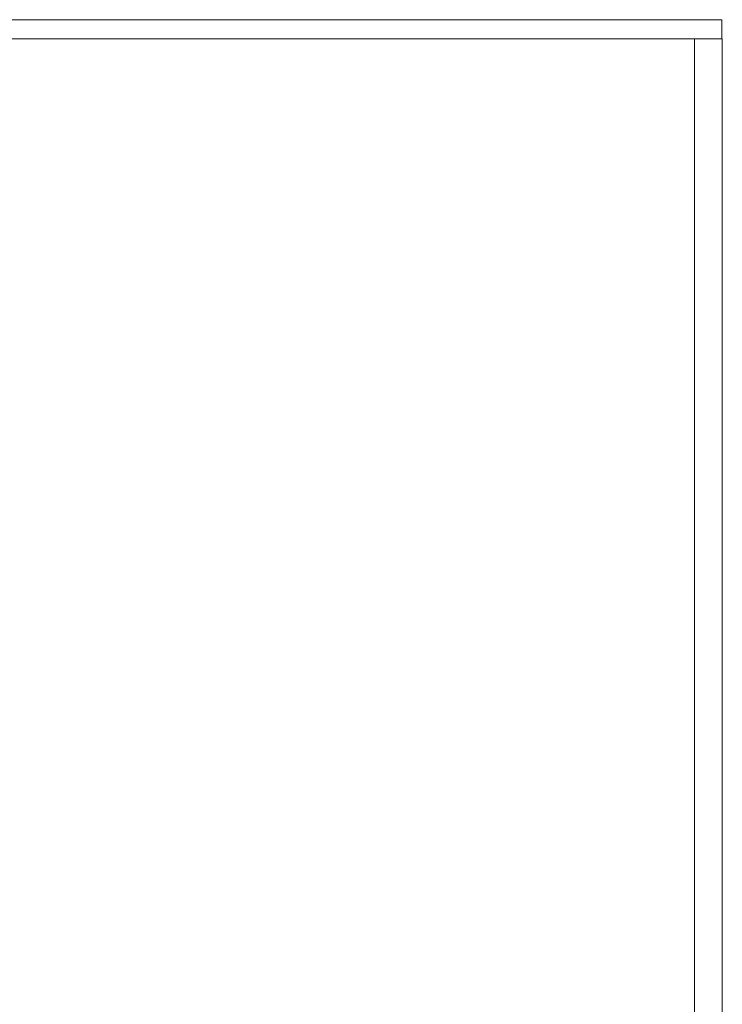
# Model space of a CAD drawing. Header units: millimetres. Extents: x -94601 to -15166, y -300 to 6935.
# Tile 97 of 97: x -19877 to -17298, y 3318 to 6935. Entities that reach past the tile are written whole.
import ezdxf

# ---------------------------------------------------------------- set-up
doc = ezdxf.new("R2010")
doc.units = ezdxf.units.MM
doc.header["$MEASUREMENT"] = 0
doc.layers.add('Métal _ Bardage.Charp_Couv_Bard_Métal', color=7, linetype='Continuous')
doc.layers.add('Métal _ Finitions.Charp_Couv_Bard_Méta', color=7, linetype='Continuous')

# ---------------------------------------------------------------- blocks, each defined once
blk = doc.blocks.new('Élément de coupe_29')
at = {"layer": 'Métal _ Finitions.Charp_Couv_Bard_Méta', "color": 7, "linetype": 'Continuous', "lineweight": 15}
for p, q in [((-47871.3, 6935), (-17299.3, 6935)), ((-17299.3, 6935), (-17299.3, 6865)), ((-47871.3, 6865), (-17399.3, 6865))]:
    blk.add_line(p, q, dxfattribs=at)
blk = doc.blocks.new('Élément de coupe_46')
at = {"layer": 'Métal _ Bardage.Charp_Couv_Bard_Métal', "color": 7, "linetype": 'Continuous', "lineweight": 15}
for p, q in [((-17299.3, 6865), (-17297.8, 6865)), ((-17297.8, 6865), (-17297.8, 150)), ((-17297.8, 150), (-17299.3, 150))]:
    blk.add_line(p, q, dxfattribs=at)
blk = doc.blocks.new('Élément de coupe_47')
at = {"layer": 'Métal _ Bardage.Charp_Couv_Bard_Métal', "color": 7, "linetype": 'Continuous', "lineweight": 15}
for p, q in [((-17399.3, 6865), (-17299.3, 6865)), ((-17399.3, 6865), (-17399.3, 150)), ((-17399.3, 150), (-17299.3, 150))]:
    blk.add_line(p, q, dxfattribs=at)

msp = doc.modelspace()

# ---------------------------------------------------------------- block references
at = {"layer": 'Métal _ Bardage.Charp_Couv_Bard_Métal', "lineweight": 0}
for name in ['Élément de coupe_47', 'Élément de coupe_46']:
    msp.add_blockref(name, (0, 0), dxfattribs=at)
at = {"layer": 'Métal _ Finitions.Charp_Couv_Bard_Méta', "lineweight": 0}
msp.add_blockref('Élément de coupe_29', (0, 0), dxfattribs=at)

doc.saveas('drawing.dxf')
